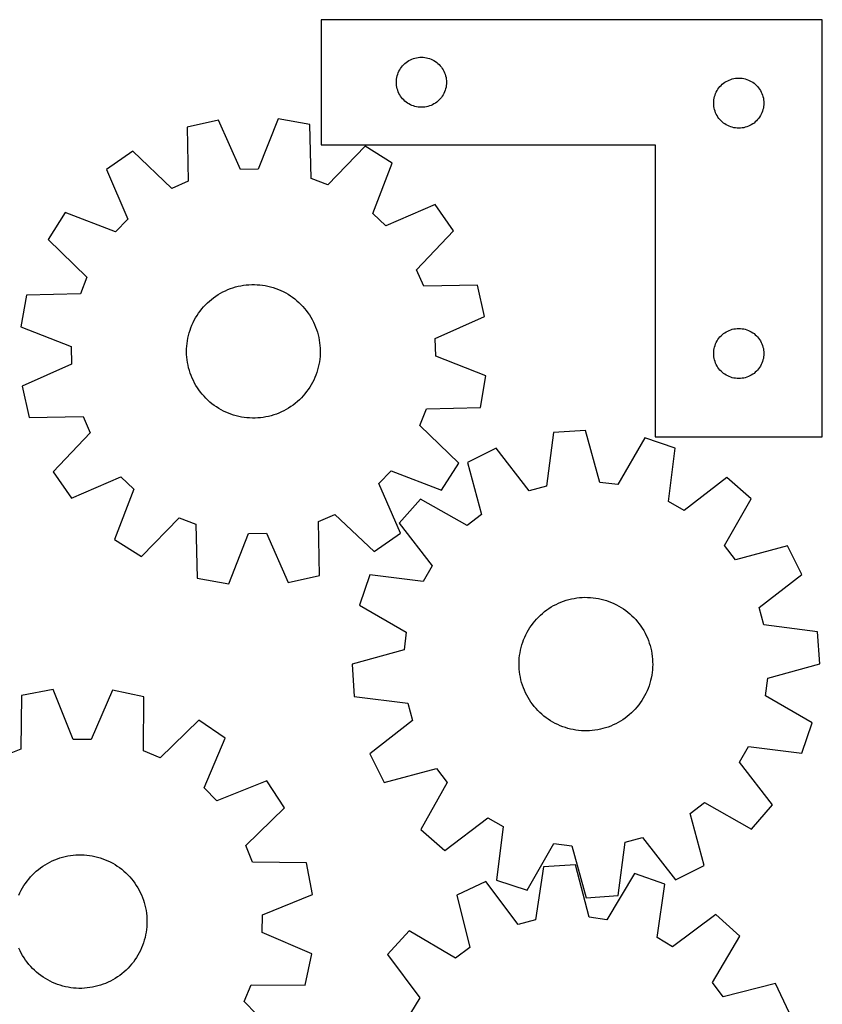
# Model space of a CAD drawing. Header units: millimetres. Extents: x 7 to 1243, y 7 to 1246.
# Tile 19 of 19: x 955 to 1243, y 892 to 1246. Entities that reach past the tile are written whole.
import ezdxf

# ---------------------------------------------------------------- set-up
doc = ezdxf.new("R2010")
doc.units = ezdxf.units.MM
doc.layers.add('CUT', color=7, linetype='CONTINUOUS', true_color=0x000000)

msp = doc.modelspace()

# ---------------------------------------------------------------- linework, layer by layer
at = {"layer": 'CUT'}
for p, q in [((1243.488375, 1246.434637), (1063.488375, 1246.434637)), ((1063.488375, 1246.434637), (1063.488375, 1201.434637)), ((1243.488375, 1096.434637), (1243.488375, 1246.434637)), ((1094.988375, 1231.728866), (1095.507777, 1232.006492)), ((1095.507777, 1232.006492), (1096.044224, 1232.249553)), ((1096.044224, 1232.249553), (1096.59542, 1232.457008)), ((1096.59542, 1232.457008), (1097.159003, 1232.62797)), ((1097.159003, 1232.62797), (1097.732562, 1232.761705)), ((1097.732562, 1232.761705), (1098.313639, 1232.857641)), ((1098.313639, 1232.857641), (1098.899747, 1232.915368)), ((1098.899747, 1232.915368), (1099.488375, 1232.934637)), ((1099.488375, 1232.934637), (1100.077003, 1232.915368)), ((1100.077003, 1232.915368), (1100.663111, 1232.857641)), ((1100.663111, 1232.857641), (1101.244188, 1232.761705)), ((1101.244188, 1232.761705), (1101.817746, 1232.62797)), ((1101.817746, 1232.62797), (1102.38133, 1232.457008)), ((1102.38133, 1232.457008), (1102.932526, 1232.249553)), ((1102.932526, 1232.249553), (1103.468973, 1232.006492)), ((1103.468973, 1232.006492), (1103.988375, 1231.728866)), ((1091.41652, 1227.915236), (1091.694146, 1228.434637)), ((1091.694146, 1228.434637), (1092.005148, 1228.934769)), ((1092.005148, 1228.934769), (1092.348195, 1229.41349)), ((1092.348195, 1229.41349), (1092.721817, 1229.86875)), ((1092.721817, 1229.86875), (1093.124414, 1230.298598)), ((1093.124414, 1230.298598), (1093.554262, 1230.701196)), ((1093.554262, 1230.701196), (1094.009522, 1231.074817)), ((1094.009522, 1231.074817), (1094.488243, 1231.417864)), ((1094.488243, 1231.417864), (1094.988375, 1231.728866)), ((1103.988375, 1231.728866), (1104.488507, 1231.417864)), ((1104.488507, 1231.417864), (1104.967228, 1231.074817)), ((1104.967228, 1231.074817), (1105.422487, 1230.701196)), ((1105.422487, 1230.701196), (1105.852336, 1230.298598)), ((1105.852336, 1230.298598), (1106.254933, 1229.86875)), ((1106.254933, 1229.86875), (1106.628555, 1229.41349)), ((1106.628555, 1229.41349), (1106.971601, 1228.934769)), ((1106.971601, 1228.934769), (1107.282603, 1228.434637)), ((1107.282603, 1228.434637), (1107.56023, 1227.915236)), ((1090.507645, 1224.523265), (1090.565371, 1225.109373)), ((1090.565371, 1225.109373), (1090.661307, 1225.69045)), ((1090.661307, 1225.69045), (1090.795042, 1226.264009)), ((1090.795042, 1226.264009), (1090.966004, 1226.827593)), ((1090.966004, 1226.827593), (1091.173459, 1227.378788)), ((1091.173459, 1227.378788), (1091.41652, 1227.915236)), ((1107.56023, 1227.915236), (1107.803291, 1227.378788)), ((1107.803291, 1227.378788), (1108.010746, 1226.827593)), ((1108.010746, 1226.827593), (1108.181707, 1226.264009)), ((1108.181707, 1226.264009), (1108.315442, 1225.69045)), ((1108.315442, 1225.69045), (1108.411379, 1225.109373)), ((1108.411379, 1225.109373), (1108.469105, 1224.523265)), ((1209.507777, 1224.506492), (1210.044224, 1224.749553)), ((1210.044224, 1224.749553), (1210.59542, 1224.957008)), ((1210.59542, 1224.957008), (1211.159003, 1225.12797)), ((1211.159003, 1225.12797), (1211.732562, 1225.261705)), ((1211.732562, 1225.261705), (1212.313639, 1225.357641)), ((1212.313639, 1225.357641), (1212.899747, 1225.415368)), ((1212.899747, 1225.415368), (1213.488375, 1225.434637)), ((1213.488375, 1225.434637), (1214.077003, 1225.415368)), ((1214.077003, 1225.415368), (1214.663111, 1225.357641)), ((1214.663111, 1225.357641), (1215.244188, 1225.261705)), ((1215.244188, 1225.261705), (1215.817746, 1225.12797)), ((1215.817746, 1225.12797), (1216.38133, 1224.957008)), ((1216.38133, 1224.957008), (1216.932526, 1224.749553)), ((1216.932526, 1224.749553), (1217.468973, 1224.506492)), ((1090.488375, 1223.934637), (1090.507645, 1224.523265)), ((1090.507645, 1223.346009), (1090.488375, 1223.934637)), ((1090.565371, 1222.759902), (1090.507645, 1223.346009)), ((1090.661307, 1222.178824), (1090.565371, 1222.759902)), ((1090.795042, 1221.605266), (1090.661307, 1222.178824)), ((1090.966004, 1221.041682), (1090.795042, 1221.605266)), ((1108.181707, 1221.605266), (1108.010746, 1221.041682)), ((1108.315442, 1222.178824), (1108.181707, 1221.605266)), ((1108.411379, 1222.759902), (1108.315442, 1222.178824)), ((1108.469105, 1223.346009), (1108.411379, 1222.759902)), ((1108.469105, 1224.523265), (1108.488375, 1223.934637)), ((1108.488375, 1223.934637), (1108.469105, 1223.346009)), ((1205.694146, 1220.934637), (1206.005148, 1221.434769)), ((1206.005148, 1221.434769), (1206.348195, 1221.91349)), ((1206.348195, 1221.91349), (1206.721817, 1222.36875)), ((1206.721817, 1222.36875), (1207.124414, 1222.798598)), ((1207.124414, 1222.798598), (1207.554262, 1223.201196)), ((1207.554262, 1223.201196), (1208.009522, 1223.574817)), ((1208.009522, 1223.574817), (1208.488243, 1223.917864)), ((1208.488243, 1223.917864), (1208.988375, 1224.228866)), ((1208.988375, 1224.228866), (1209.507777, 1224.506492)), ((1217.468973, 1224.506492), (1217.988375, 1224.228866)), ((1217.988375, 1224.228866), (1218.488507, 1223.917864)), ((1218.488507, 1223.917864), (1218.967228, 1223.574817)), ((1218.967228, 1223.574817), (1219.422487, 1223.201196)), ((1219.422487, 1223.201196), (1219.852336, 1222.798598)), ((1219.852336, 1222.798598), (1220.254933, 1222.36875)), ((1220.254933, 1222.36875), (1220.628555, 1221.91349)), ((1220.628555, 1221.91349), (1220.971601, 1221.434769)), ((1220.971601, 1221.434769), (1221.282603, 1220.934637)), ((1091.173459, 1220.490486), (1090.966004, 1221.041682)), ((1091.41652, 1219.954039), (1091.173459, 1220.490486)), ((1091.694146, 1219.434637), (1091.41652, 1219.954039)), ((1092.005148, 1218.934505), (1091.694146, 1219.434637)), ((1092.348195, 1218.455784), (1092.005148, 1218.934505)), ((1092.721817, 1218.000525), (1092.348195, 1218.455784)), ((1093.124414, 1217.570676), (1092.721817, 1218.000525)), ((1106.254933, 1218.000525), (1105.852336, 1217.570676)), ((1106.628555, 1218.455784), (1106.254933, 1218.000525)), ((1106.971601, 1218.934505), (1106.628555, 1218.455784)), ((1107.282603, 1219.434637), (1106.971601, 1218.934505)), ((1107.56023, 1219.954039), (1107.282603, 1219.434637)), ((1107.803291, 1220.490486), (1107.56023, 1219.954039)), ((1108.010746, 1221.041682), (1107.803291, 1220.490486)), ((1204.507645, 1217.023265), (1204.565371, 1217.609373)), ((1204.565371, 1217.609373), (1204.661307, 1218.19045)), ((1204.661307, 1218.19045), (1204.795042, 1218.764009)), ((1204.795042, 1218.764009), (1204.966004, 1219.327593)), ((1204.966004, 1219.327593), (1205.173459, 1219.878788)), ((1205.173459, 1219.878788), (1205.41652, 1220.415236)), ((1205.41652, 1220.415236), (1205.694146, 1220.934637)), ((1221.282603, 1220.934637), (1221.56023, 1220.415236)), ((1221.56023, 1220.415236), (1221.803291, 1219.878788)), ((1221.803291, 1219.878788), (1222.010746, 1219.327593)), ((1222.010746, 1219.327593), (1222.181707, 1218.764009)), ((1222.181707, 1218.764009), (1222.315442, 1218.19045)), ((1222.315442, 1218.19045), (1222.411379, 1217.609373)), ((1222.411379, 1217.609373), (1222.469105, 1217.023265)), ((1093.554262, 1217.168079), (1093.124414, 1217.570676)), ((1094.009522, 1216.794457), (1093.554262, 1217.168079)), ((1094.488243, 1216.451411), (1094.009522, 1216.794457)), ((1094.988375, 1216.140409), (1094.488243, 1216.451411)), ((1095.507777, 1215.862783), (1094.988375, 1216.140409)), ((1096.044224, 1215.619722), (1095.507777, 1215.862783)), ((1096.59542, 1215.412266), (1096.044224, 1215.619722)), ((1097.159003, 1215.241305), (1096.59542, 1215.412266)), ((1097.732562, 1215.10757), (1097.159003, 1215.241305)), ((1098.313639, 1215.011634), (1097.732562, 1215.10757)), ((1098.899747, 1214.953907), (1098.313639, 1215.011634)), ((1099.488375, 1214.934637), (1098.899747, 1214.953907)), ((1100.077003, 1214.953907), (1099.488375, 1214.934637)), ((1100.663111, 1215.011634), (1100.077003, 1214.953907)), ((1101.244188, 1215.10757), (1100.663111, 1215.011634)), ((1101.817746, 1215.241305), (1101.244188, 1215.10757)), ((1102.38133, 1215.412266), (1101.817746, 1215.241305)), ((1102.932526, 1215.619722), (1102.38133, 1215.412266)), ((1103.468973, 1215.862783), (1102.932526, 1215.619722)), ((1103.988375, 1216.140409), (1103.468973, 1215.862783)), ((1104.488507, 1216.451411), (1103.988375, 1216.140409)), ((1104.967228, 1216.794457), (1104.488507, 1216.451411)), ((1105.422487, 1217.168079), (1104.967228, 1216.794457)), ((1105.852336, 1217.570676), (1105.422487, 1217.168079)), ((1204.488375, 1216.434637), (1204.507645, 1217.023265)), ((1204.507645, 1215.846009), (1204.488375, 1216.434637)), ((1204.565371, 1215.259902), (1204.507645, 1215.846009)), ((1204.661307, 1214.678824), (1204.565371, 1215.259902)), ((1204.795042, 1214.105266), (1204.661307, 1214.678824)), ((1204.966004, 1213.541682), (1204.795042, 1214.105266)), ((1222.181707, 1214.105266), (1222.010746, 1213.541682)), ((1222.315442, 1214.678824), (1222.181707, 1214.105266)), ((1222.411379, 1215.259902), (1222.315442, 1214.678824)), ((1222.469105, 1215.846009), (1222.411379, 1215.259902)), ((1222.469105, 1217.023265), (1222.488375, 1216.434637)), ((1222.488375, 1216.434637), (1222.469105, 1215.846009)), ((1047.965459, 1210.744466), (1040.884214, 1192.708436)), ((1059.326876, 1208.743551), (1047.965459, 1210.744466)), ((1205.173459, 1212.990486), (1204.966004, 1213.541682)), ((1205.41652, 1212.454039), (1205.173459, 1212.990486)), ((1205.694146, 1211.934637), (1205.41652, 1212.454039)), ((1206.005148, 1211.434505), (1205.694146, 1211.934637)), ((1206.348195, 1210.955784), (1206.005148, 1211.434505)), ((1206.721817, 1210.500525), (1206.348195, 1210.955784)), ((1220.628555, 1210.955784), (1220.254933, 1210.500525)), ((1220.971601, 1211.434505), (1220.628555, 1210.955784)), ((1221.282603, 1211.934637), (1220.971601, 1211.434505)), ((1221.56023, 1212.454039), (1221.282603, 1211.934637)), ((1221.803291, 1212.990486), (1221.56023, 1212.454039)), ((1222.010746, 1213.541682), (1221.803291, 1212.990486)), ((1026.587435, 1210.273597), (1015.325137, 1207.774376)), ((1015.325137, 1207.774376), (1015.68501, 1188.401382)), ((1034.455945, 1192.566848), (1026.587435, 1210.273597)), ((1059.820351, 1189.373499), (1059.326876, 1208.743551)), ((1207.124414, 1210.070676), (1206.721817, 1210.500525)), ((1207.554262, 1209.668079), (1207.124414, 1210.070676)), ((1208.009522, 1209.294457), (1207.554262, 1209.668079)), ((1208.488243, 1208.951411), (1208.009522, 1209.294457)), ((1208.988375, 1208.640409), (1208.488243, 1208.951411)), ((1209.507777, 1208.362783), (1208.988375, 1208.640409)), ((1210.044224, 1208.119722), (1209.507777, 1208.362783)), ((1210.59542, 1207.912266), (1210.044224, 1208.119722)), ((1211.159003, 1207.741305), (1210.59542, 1207.912266)), ((1211.732562, 1207.60757), (1211.159003, 1207.741305)), ((1212.313639, 1207.511634), (1211.732562, 1207.60757)), ((1212.899747, 1207.453907), (1212.313639, 1207.511634)), ((1213.488375, 1207.434637), (1212.899747, 1207.453907)), ((1214.077003, 1207.453907), (1213.488375, 1207.434637)), ((1214.663111, 1207.511634), (1214.077003, 1207.453907)), ((1215.244188, 1207.60757), (1214.663111, 1207.511634)), ((1215.817746, 1207.741305), (1215.244188, 1207.60757)), ((1216.38133, 1207.912266), (1215.817746, 1207.741305)), ((1216.932526, 1208.119722), (1216.38133, 1207.912266)), ((1217.468973, 1208.362783), (1216.932526, 1208.119722)), ((1217.988375, 1208.640409), (1217.468973, 1208.362783)), ((1218.488507, 1208.951411), (1217.988375, 1208.640409)), ((1218.967228, 1209.294457), (1218.488507, 1208.951411)), ((1219.422487, 1209.668079), (1218.967228, 1209.294457)), ((1219.852336, 1210.070676), (1219.422487, 1209.668079)), ((1220.254933, 1210.500525), (1219.852336, 1210.070676)), ((1063.488375, 1201.434637), (1183.488375, 1201.434637)), ((1079.257788, 1200.997561), (1065.813481, 1187.044317)), ((1088.988652, 1194.80113), (1079.257788, 1200.997561)), ((1183.488375, 1201.434637), (1183.488375, 1096.434637)), ((995.754612, 1199.158334), (986.306016, 1192.53946)), ((1009.800247, 1185.810579), (995.754612, 1199.158334)), ((1082.031966, 1176.716691), (1088.988652, 1194.80113)), ((986.306016, 1192.53946), (994.052219, 1174.778864)), ((1040.884214, 1192.708436), (1034.455945, 1192.566848)), ((1065.813481, 1187.044317), (1059.820351, 1189.373499)), ((1015.68501, 1188.401382), (1009.800247, 1185.810579)), ((1104.438152, 1180.017539), (1086.677556, 1172.271337)), ((1111.057026, 1170.568943), (1104.438152, 1180.017539)), ((971.522425, 1177.08996), (965.325994, 1167.359096)), ((989.606864, 1170.133274), (971.522425, 1177.08996)), ((1086.677556, 1172.271337), (1082.031966, 1176.716691)), ((994.052219, 1174.778864), (989.606864, 1170.133274)), ((1097.709271, 1156.523309), (1111.057026, 1170.568943)), ((965.325994, 1167.359096), (979.279238, 1153.914789)), ((979.279238, 1153.914789), (976.950057, 1147.921659)), ((1100.300074, 1150.638546), (1097.709271, 1156.523309)), ((1032.709357, 1150.342875), (1033.658142, 1150.584744)), ((1033.658142, 1150.584744), (1034.616004, 1150.787713)), ((1034.616004, 1150.787713), (1035.581347, 1150.951444)), ((1035.581347, 1150.951444), (1036.552565, 1151.075663)), ((1036.552565, 1151.075663), (1037.528042, 1151.160163)), ((1037.528042, 1151.160163), (1038.506154, 1151.204806)), ((1038.506154, 1151.204806), (1039.485272, 1151.209515)), ((1039.485272, 1151.209515), (1040.463768, 1151.174284)), ((1040.463768, 1151.174284), (1041.440012, 1151.09917)), ((1041.440012, 1151.09917), (1042.41238, 1150.9843)), ((1042.41238, 1150.9843), (1043.379254, 1150.829863)), ((1043.379254, 1150.829863), (1044.339024, 1150.636118)), ((1044.339024, 1150.636118), (1045.290092, 1150.403386)), ((1045.290092, 1150.403386), (1046.230876, 1150.132055)), ((1119.673068, 1150.998419), (1100.300074, 1150.638546)), ((1122.172289, 1139.73612), (1119.673068, 1150.998419)), ((957.580005, 1147.428184), (955.57909, 1136.066767)), ((976.950057, 1147.921659), (957.580005, 1147.428184)), ((1024.832229, 1146.502667), (1025.630934, 1147.06903)), ((1025.630934, 1147.06903), (1026.452075, 1147.602343)), ((1026.452075, 1147.602343), (1027.294285, 1148.101719)), ((1027.294285, 1148.101719), (1028.156164, 1148.566327)), ((1028.156164, 1148.566327), (1029.036275, 1148.995394)), ((1029.036275, 1148.995394), (1029.933156, 1149.388205)), ((1029.933156, 1149.388205), (1030.845312, 1149.744106)), ((1030.845312, 1149.744106), (1031.771226, 1150.062506)), ((1031.771226, 1150.062506), (1032.709357, 1150.342875)), ((1046.230876, 1150.132055), (1047.15981, 1149.822577)), ((1047.15981, 1149.822577), (1048.075348, 1149.475466)), ((1048.075348, 1149.475466), (1048.975965, 1149.091301)), ((1048.975965, 1149.091301), (1049.860164, 1148.67072)), ((1049.860164, 1148.67072), (1050.726472, 1148.214424)), ((1050.726472, 1148.214424), (1051.573447, 1147.723173)), ((1051.573447, 1147.723173), (1052.39968, 1147.197783)), ((1052.39968, 1147.197783), (1053.203796, 1146.63913)), ((1021.220353, 1143.209942), (1021.887758, 1143.926368)), ((1021.887758, 1143.926368), (1022.583829, 1144.614975)), ((1022.583829, 1144.614975), (1023.307408, 1145.274618)), ((1023.307408, 1145.274618), (1024.057291, 1145.904198)), ((1024.057291, 1145.904198), (1024.832229, 1146.502667)), ((1053.203796, 1146.63913), (1053.984455, 1146.048143)), ((1053.984455, 1146.048143), (1054.74036, 1145.425806)), ((1054.74036, 1145.425806), (1055.470251, 1144.773154)), ((1055.470251, 1144.773154), (1056.172914, 1144.091274)), ((1056.172914, 1144.091274), (1056.847179, 1143.381301)), ((1056.847179, 1143.381301), (1057.491924, 1142.644417)), ((1018.350437, 1139.253773), (1018.858864, 1140.090551)), ((1018.858864, 1140.090551), (1019.400998, 1140.905895)), ((1019.400998, 1140.905895), (1019.975938, 1141.698448)), ((1019.975938, 1141.698448), (1020.582726, 1142.466889)), ((1020.582726, 1142.466889), (1021.220353, 1143.209942)), ((1057.491924, 1142.644417), (1058.106077, 1141.881848)), ((1058.106077, 1141.881848), (1058.688614, 1141.094863)), ((1058.688614, 1141.094863), (1059.238566, 1140.284771)), ((1059.238566, 1140.284771), (1059.755018, 1139.452923)), ((1104.46554, 1131.867611), (1122.172289, 1139.73612)), ((1016.669865, 1135.720657), (1017.035579, 1136.628924)), ((1017.035579, 1136.628924), (1017.438036, 1137.521518)), ((1017.438036, 1137.521518), (1017.876565, 1138.396953)), ((1017.876565, 1138.396953), (1018.350437, 1139.253773)), ((1059.755018, 1139.452923), (1060.237111, 1138.600701)), ((1060.237111, 1138.600701), (1060.684041, 1137.729524)), ((1060.684041, 1137.729524), (1061.095066, 1136.840843)), ((1061.095066, 1136.840843), (1061.4695, 1135.936137)), ((955.57909, 1136.066767), (973.61512, 1128.985522)), ((1015.58567, 1131.961435), (1015.798953, 1132.917053)), ((1015.798953, 1132.917053), (1016.051037, 1133.863176)), ((1016.051037, 1133.863176), (1016.341502, 1134.798229)), ((1016.341502, 1134.798229), (1016.669865, 1135.720657)), ((1061.4695, 1135.936137), (1061.806721, 1135.01691)), ((1061.806721, 1135.01691), (1062.106167, 1134.084694)), ((1062.106167, 1134.084694), (1062.36734, 1133.14104)), ((1062.36734, 1133.14104), (1062.589806, 1132.187518)), ((1206.721817, 1132.36875), (1207.124414, 1132.798598)), ((1207.124414, 1132.798598), (1207.554262, 1133.201196)), ((1207.554262, 1133.201196), (1208.009522, 1133.574817)), ((1208.009522, 1133.574817), (1208.488243, 1133.917864)), ((1208.488243, 1133.917864), (1208.988375, 1134.228866)), ((1208.988375, 1134.228866), (1209.507777, 1134.506492)), ((1209.507777, 1134.506492), (1210.044224, 1134.749553)), ((1210.044224, 1134.749553), (1210.59542, 1134.957008)), ((1210.59542, 1134.957008), (1211.159003, 1135.12797)), ((1211.159003, 1135.12797), (1211.732562, 1135.261705)), ((1211.732562, 1135.261705), (1212.313639, 1135.357641)), ((1212.313639, 1135.357641), (1212.899747, 1135.415368)), ((1212.899747, 1135.415368), (1213.488375, 1135.434637)), ((1213.488375, 1135.434637), (1214.077003, 1135.415368)), ((1214.077003, 1135.415368), (1214.663111, 1135.357641)), ((1214.663111, 1135.357641), (1215.244188, 1135.261705)), ((1215.244188, 1135.261705), (1215.817746, 1135.12797)), ((1215.817746, 1135.12797), (1216.38133, 1134.957008)), ((1216.38133, 1134.957008), (1216.932526, 1134.749553)), ((1216.932526, 1134.749553), (1217.468973, 1134.506492)), ((1217.468973, 1134.506492), (1217.988375, 1134.228866)), ((1217.988375, 1134.228866), (1218.488507, 1133.917864)), ((1218.488507, 1133.917864), (1218.967228, 1133.574817)), ((1218.967228, 1133.574817), (1219.422487, 1133.201196)), ((1219.422487, 1133.201196), (1219.852336, 1132.798598)), ((1219.852336, 1132.798598), (1220.254933, 1132.36875)), ((1015.18185, 1129.053581), (1015.276861, 1130.02809)), ((1015.276861, 1130.02809), (1015.411543, 1130.997913)), ((1015.411543, 1130.997913), (1015.58567, 1131.961435)), ((1062.589806, 1132.187518), (1062.773194, 1131.225715)), ((1062.773194, 1131.225715), (1062.917198, 1130.257233)), ((1062.917198, 1130.257233), (1063.02158, 1129.283683)), ((1063.02158, 1129.283683), (1063.086165, 1128.306686)), ((1104.607128, 1125.439342), (1104.46554, 1131.867611)), ((1204.795042, 1128.764009), (1204.966004, 1129.327593)), ((1204.966004, 1129.327593), (1205.173459, 1129.878788)), ((1205.173459, 1129.878788), (1205.41652, 1130.415236)), ((1205.41652, 1130.415236), (1205.694146, 1130.934637)), ((1205.694146, 1130.934637), (1206.005148, 1131.434769)), ((1206.005148, 1131.434769), (1206.348195, 1131.91349)), ((1206.348195, 1131.91349), (1206.721817, 1132.36875)), ((1220.254933, 1132.36875), (1220.628555, 1131.91349)), ((1220.628555, 1131.91349), (1220.971601, 1131.434769)), ((1220.971601, 1131.434769), (1221.282603, 1130.934637)), ((1221.282603, 1130.934637), (1221.56023, 1130.415236)), ((1221.56023, 1130.415236), (1221.803291, 1129.878788)), ((1221.803291, 1129.878788), (1222.010746, 1129.327593)), ((1222.010746, 1129.327593), (1222.181707, 1128.764009)), ((973.61512, 1128.985522), (973.756708, 1122.557253)), ((1015.111401, 1127.096997), (1015.126666, 1128.076008)), ((1015.136082, 1126.118178), (1015.111401, 1127.096997)), ((1015.126666, 1128.076008), (1015.18185, 1129.053581)), ((1015.200668, 1125.141181), (1015.136082, 1126.118178)), ((1063.095582, 1126.348856), (1063.040398, 1125.371283)), ((1063.086165, 1128.306686), (1063.110846, 1127.327867)), ((1063.110846, 1127.327867), (1063.095582, 1126.348856)), ((1204.488375, 1126.434637), (1204.507645, 1127.023265)), ((1204.507645, 1125.846009), (1204.488375, 1126.434637)), ((1204.507645, 1127.023265), (1204.565371, 1127.609373)), ((1204.565371, 1125.259902), (1204.507645, 1125.846009)), ((1204.565371, 1127.609373), (1204.661307, 1128.19045)), ((1204.661307, 1128.19045), (1204.795042, 1128.764009)), ((1222.181707, 1128.764009), (1222.315442, 1128.19045)), ((1222.315442, 1128.19045), (1222.411379, 1127.609373)), ((1222.411379, 1127.609373), (1222.469105, 1127.023265)), ((1222.469105, 1125.846009), (1222.411379, 1125.259902)), ((1222.469105, 1127.023265), (1222.488375, 1126.434637)), ((1222.488375, 1126.434637), (1222.469105, 1125.846009)), ((973.756708, 1122.557253), (956.049958, 1114.688743)), ((1015.305049, 1124.167631), (1015.200668, 1125.141181)), ((1015.449054, 1123.199149), (1015.305049, 1124.167631)), ((1015.632442, 1122.237346), (1015.449054, 1123.199149)), ((1015.854907, 1121.283824), (1015.632442, 1122.237346)), ((1062.636577, 1122.463429), (1062.423294, 1121.507811)), ((1062.810705, 1123.426951), (1062.636577, 1122.463429)), ((1062.945386, 1124.396774), (1062.810705, 1123.426951)), ((1063.040398, 1125.371283), (1062.945386, 1124.396774)), ((1122.643158, 1118.358097), (1104.607128, 1125.439342)), ((1204.661307, 1124.678824), (1204.565371, 1125.259902)), ((1204.795042, 1124.105266), (1204.661307, 1124.678824)), ((1204.966004, 1123.541682), (1204.795042, 1124.105266)), ((1205.173459, 1122.990486), (1204.966004, 1123.541682)), ((1205.41652, 1122.454039), (1205.173459, 1122.990486)), ((1205.694146, 1121.934637), (1205.41652, 1122.454039)), ((1221.56023, 1122.454039), (1221.282603, 1121.934637)), ((1221.803291, 1122.990486), (1221.56023, 1122.454039)), ((1222.010746, 1123.541682), (1221.803291, 1122.990486)), ((1222.181707, 1124.105266), (1222.010746, 1123.541682)), ((1222.315442, 1124.678824), (1222.181707, 1124.105266)), ((1222.411379, 1125.259902), (1222.315442, 1124.678824)), ((1016.116081, 1120.34017), (1015.854907, 1121.283824)), ((1016.415527, 1119.407953), (1016.116081, 1120.34017)), ((1016.752748, 1118.488727), (1016.415527, 1119.407953)), ((1061.552383, 1118.704206), (1061.186669, 1117.79594)), ((1061.880746, 1119.626634), (1061.552383, 1118.704206)), ((1062.171211, 1120.561688), (1061.880746, 1119.626634)), ((1062.423294, 1121.507811), (1062.171211, 1120.561688)), ((1206.005148, 1121.434505), (1205.694146, 1121.934637)), ((1206.348195, 1120.955784), (1206.005148, 1121.434505)), ((1206.721817, 1120.500525), (1206.348195, 1120.955784)), ((1207.124414, 1120.070676), (1206.721817, 1120.500525)), ((1207.554262, 1119.668079), (1207.124414, 1120.070676)), ((1208.009522, 1119.294457), (1207.554262, 1119.668079)), ((1208.488243, 1118.951411), (1208.009522, 1119.294457)), ((1208.988375, 1118.640409), (1208.488243, 1118.951411)), ((1209.507777, 1118.362783), (1208.988375, 1118.640409)), ((1217.988375, 1118.640409), (1217.468973, 1118.362783)), ((1218.488507, 1118.951411), (1217.988375, 1118.640409)), ((1218.967228, 1119.294457), (1218.488507, 1118.951411)), ((1219.422487, 1119.668079), (1218.967228, 1119.294457)), ((1219.852336, 1120.070676), (1219.422487, 1119.668079)), ((1220.254933, 1120.500525), (1219.852336, 1120.070676)), ((1220.628555, 1120.955784), (1220.254933, 1120.500525)), ((1220.971601, 1121.434505), (1220.628555, 1120.955784)), ((1221.282603, 1121.934637), (1220.971601, 1121.434505)), ((1017.127182, 1117.58402), (1016.752748, 1118.488727)), ((1017.538207, 1116.695339), (1017.127182, 1117.58402)), ((1017.985137, 1115.824163), (1017.538207, 1116.695339)), ((1018.467229, 1114.971941), (1017.985137, 1115.824163)), ((1018.983681, 1114.140092), (1018.467229, 1114.971941)), ((1059.87181, 1115.171091), (1059.363384, 1114.334312)), ((1060.345683, 1116.02791), (1059.87181, 1115.171091)), ((1060.784212, 1116.903346), (1060.345683, 1116.02791)), ((1061.186669, 1117.79594), (1060.784212, 1116.903346)), ((1120.642243, 1106.996679), (1122.643158, 1118.358097)), ((1210.044224, 1118.119722), (1209.507777, 1118.362783)), ((1210.59542, 1117.912266), (1210.044224, 1118.119722)), ((1211.159003, 1117.741305), (1210.59542, 1117.912266)), ((1211.732562, 1117.60757), (1211.159003, 1117.741305)), ((1212.313639, 1117.511634), (1211.732562, 1117.60757)), ((1212.899747, 1117.453907), (1212.313639, 1117.511634)), ((1213.488375, 1117.434637), (1212.899747, 1117.453907)), ((1214.077003, 1117.453907), (1213.488375, 1117.434637)), ((1214.663111, 1117.511634), (1214.077003, 1117.453907)), ((1215.244188, 1117.60757), (1214.663111, 1117.511634)), ((1215.817746, 1117.741305), (1215.244188, 1117.60757)), ((1216.38133, 1117.912266), (1215.817746, 1117.741305)), ((1216.932526, 1118.119722), (1216.38133, 1117.912266)), ((1217.468973, 1118.362783), (1216.932526, 1118.119722)), ((956.049958, 1114.688743), (958.54918, 1103.426445)), ((1019.533634, 1113.330001), (1018.983681, 1114.140092)), ((1020.116171, 1112.543016), (1019.533634, 1113.330001)), ((1020.730323, 1111.780447), (1020.116171, 1112.543016)), ((1021.375069, 1111.043562), (1020.730323, 1111.780447)), ((1057.639522, 1111.957974), (1057.001894, 1111.214922)), ((1058.24631, 1112.726416), (1057.639522, 1111.957974)), ((1058.82125, 1113.518969), (1058.24631, 1112.726416)), ((1059.363384, 1114.334312), (1058.82125, 1113.518969)), ((1022.049334, 1110.333589), (1021.375069, 1111.043562)), ((1022.751997, 1109.65171), (1022.049334, 1110.333589)), ((1023.481888, 1108.999058), (1022.751997, 1109.65171)), ((1024.237792, 1108.376721), (1023.481888, 1108.999058)), ((1025.018452, 1107.785734), (1024.237792, 1108.376721)), ((1053.390018, 1107.922197), (1052.591314, 1107.355834)), ((1054.164957, 1108.520666), (1053.390018, 1107.922197)), ((1054.91484, 1109.150246), (1054.164957, 1108.520666)), ((1055.638419, 1109.809888), (1054.91484, 1109.150246)), ((1056.33449, 1110.498496), (1055.638419, 1109.809888)), ((1057.001894, 1111.214922), (1056.33449, 1110.498496)), ((1025.822568, 1107.22708), (1025.018452, 1107.785734)), ((1026.6488, 1106.701691), (1025.822568, 1107.22708)), ((1027.495776, 1106.210439), (1026.6488, 1106.701691)), ((1028.362084, 1105.754144), (1027.495776, 1106.210439)), ((1029.246282, 1105.333563), (1028.362084, 1105.754144)), ((1030.1469, 1104.949398), (1029.246282, 1105.333563)), ((1031.062438, 1104.602287), (1030.1469, 1104.949398)), ((1031.991372, 1104.292809), (1031.062438, 1104.602287)), ((1046.451021, 1104.362357), (1045.512891, 1104.081989)), ((1047.376935, 1104.680757), (1046.451021, 1104.362357)), ((1048.289092, 1105.036659), (1047.376935, 1104.680757)), ((1049.185972, 1105.42947), (1048.289092, 1105.036659)), ((1050.066084, 1105.858537), (1049.185972, 1105.42947)), ((1050.927963, 1106.323145), (1050.066084, 1105.858537)), ((1051.770173, 1106.822521), (1050.927963, 1106.323145)), ((1052.591314, 1107.355834), (1051.770173, 1106.822521)), ((1098.943009, 1100.510075), (1101.272191, 1106.503204)), ((1101.272191, 1106.503204), (1120.642243, 1106.996679)), ((958.54918, 1103.426445), (977.922174, 1103.786318)), ((977.922174, 1103.786318), (980.512976, 1097.901555)), ((1032.932156, 1104.021478), (1031.991372, 1104.292809)), ((1033.883224, 1103.788746), (1032.932156, 1104.021478)), ((1034.842994, 1103.595), (1033.883224, 1103.788746)), ((1035.809867, 1103.440564), (1034.842994, 1103.595)), ((1036.782235, 1103.325693), (1035.809867, 1103.440564)), ((1037.75848, 1103.25058), (1036.782235, 1103.325693)), ((1038.736976, 1103.215348), (1037.75848, 1103.25058)), ((1039.716094, 1103.220058), (1038.736976, 1103.215348)), ((1040.694206, 1103.2647), (1039.716094, 1103.220058)), ((1041.669682, 1103.349201), (1040.694206, 1103.2647)), ((1042.6409, 1103.47342), (1041.669682, 1103.349201)), ((1043.606244, 1103.63715), (1042.6409, 1103.47342)), ((1044.564105, 1103.840119), (1043.606244, 1103.63715)), ((1045.512891, 1104.081989), (1044.564105, 1103.840119)), ((980.512976, 1097.901555), (967.165221, 1083.85592)), ((1112.896253, 1087.065767), (1098.943009, 1100.510075)), ((1146.956467, 1097.983165), (1144.444074, 1078.770401)), ((1158.464669, 1098.787384), (1146.956467, 1097.983165)), ((1163.624857, 1080.110798), (1158.464669, 1098.787384)), ((1179.676798, 1096.087906), (1170.003243, 1079.299078)), ((1190.616751, 1092.426911), (1179.676798, 1096.087906)), ((1183.488375, 1096.434637), (1243.488375, 1096.434637)), ((1126.32597, 1092.359627), (1116.00154, 1087.212626)), ((1138.240583, 1077.07943), (1126.32597, 1092.359627)), ((1188.236924, 1073.197276), (1190.616751, 1092.426911)), ((1106.699822, 1077.334904), (1112.896253, 1087.065767)), ((1116.00154, 1087.212626), (1121.032797, 1068.500896)), ((967.165221, 1083.85592), (973.784096, 1074.407324)), ((1084.170029, 1079.645999), (1088.615383, 1084.29159)), ((1088.615383, 1084.29159), (1106.699822, 1077.334904)), ((973.784096, 1074.407324), (991.544691, 1082.153527)), ((991.544691, 1082.153527), (996.190282, 1077.708172)), ((1091.916231, 1061.885404), (1084.170029, 1079.645999)), ((1170.003243, 1079.299078), (1163.624857, 1080.110798)), ((1209.181158, 1081.815388), (1193.819152, 1070.006442)), ((1217.887354, 1074.24653), (1209.181158, 1081.815388)), ((996.190282, 1077.708172), (989.233596, 1059.623733)), ((1144.444074, 1078.770401), (1138.240583, 1077.07943)), ((1099.09348, 1074.122205), (1091.524622, 1065.416009)), ((1115.948625, 1064.564669), (1099.09348, 1074.122205)), ((1193.819152, 1070.006442), (1188.236924, 1073.197276)), ((1208.329818, 1057.391384), (1217.887354, 1074.24653)), ((998.964459, 1053.427302), (1012.408767, 1067.380546)), ((1012.408767, 1067.380546), (1018.401896, 1065.051364)), ((1062.537238, 1066.023482), (1068.422001, 1068.614284)), ((1062.897111, 1046.650488), (1062.537238, 1066.023482)), ((1068.422001, 1068.614284), (1082.467635, 1055.266529)), ((1091.524622, 1065.416009), (1103.333567, 1050.054003)), ((1121.032797, 1068.500896), (1115.948625, 1064.564669)), ((1018.401896, 1065.051364), (1018.895371, 1045.681313)), ((1037.338034, 1061.716428), (1043.766303, 1061.858016)), ((1043.766303, 1061.858016), (1051.634812, 1044.151266)), ((1082.467635, 1055.266529), (1091.916231, 1061.885404)), ((989.233596, 1059.623733), (998.964459, 1053.427302)), ((1030.256789, 1043.680398), (1037.338034, 1061.716428)), ((1212.266045, 1052.307212), (1208.329818, 1057.391384)), ((1230.977775, 1057.33847), (1212.266045, 1052.307212)), ((1236.124775, 1047.01404), (1230.977775, 1057.33847)), ((1103.333567, 1050.054003), (1100.142733, 1044.471775)), ((1018.895371, 1045.681313), (1030.256789, 1043.680398)), ((1051.634812, 1044.151266), (1062.897111, 1046.650488)), ((1080.913099, 1046.851602), (1077.252103, 1035.911649)), ((1100.142733, 1044.471775), (1080.913099, 1046.851602)), ((1220.844579, 1035.099427), (1236.124775, 1047.01404)), ((1149.61694, 1037.061953), (1150.532922, 1037.407888)), ((1150.532922, 1037.407888), (1151.462253, 1037.716174)), ((1151.462253, 1037.716174), (1152.403384, 1037.986297)), ((1152.403384, 1037.986297), (1153.354751, 1038.217808)), ((1153.354751, 1038.217808), (1154.314768, 1038.410321)), ((1154.314768, 1038.410321), (1155.281839, 1038.563516)), ((1155.281839, 1038.563516), (1156.254354, 1038.677139)), ((1156.254354, 1038.677139), (1157.230694, 1038.750999)), ((1157.230694, 1038.750999), (1158.209234, 1038.784974)), ((1158.209234, 1038.784974), (1159.188346, 1038.779008)), ((1159.188346, 1038.779008), (1160.166399, 1038.73311)), ((1160.166399, 1038.73311), (1161.141767, 1038.647357)), ((1161.141767, 1038.647357), (1162.112825, 1038.521892)), ((1162.112825, 1038.521892), (1163.077957, 1038.356922)), ((1163.077957, 1038.356922), (1164.035557, 1038.152724)), ((1164.035557, 1038.152724), (1164.984032, 1037.909637)), ((1164.984032, 1037.909637), (1165.921801, 1037.628064)), ((1165.921801, 1037.628064), (1166.847306, 1037.308476)), ((1166.847306, 1037.308476), (1167.759005, 1036.951404)), ((1077.252103, 1035.911649), (1094.040931, 1026.238094)), ((1142.946735, 1033.020851), (1143.703438, 1033.642218)), ((1143.703438, 1033.642218), (1144.484855, 1034.232202)), ((1144.484855, 1034.232202), (1145.289687, 1034.789823)), ((1145.289687, 1034.789823), (1146.116594, 1035.314151)), ((1146.116594, 1035.314151), (1146.964199, 1035.804315)), ((1146.964199, 1035.804315), (1147.831092, 1036.259499)), ((1147.831092, 1036.259499), (1148.71583, 1036.678944)), ((1148.71583, 1036.678944), (1149.61694, 1037.061953)), ((1167.759005, 1036.951404), (1168.65538, 1036.557442)), ((1168.65538, 1036.557442), (1169.534941, 1036.127246)), ((1169.534941, 1036.127246), (1170.396222, 1035.661532)), ((1170.396222, 1035.661532), (1171.237791, 1035.161075)), ((1171.237791, 1035.161075), (1172.058246, 1034.626708)), ((1172.058246, 1034.626708), (1172.856223, 1034.059321)), ((1172.856223, 1034.059321), (1173.630393, 1033.459858)), ((1222.535549, 1028.895936), (1220.844579, 1035.099427)), ((1139.576472, 1029.481216), (1140.191603, 1030.242997)), ((1140.191603, 1030.242997), (1140.837293, 1030.979053)), ((1140.837293, 1030.979053), (1141.512469, 1031.68816)), ((1141.512469, 1031.68816), (1142.216007, 1032.369137)), ((1142.216007, 1032.369137), (1142.946735, 1033.020851)), ((1173.630393, 1033.459858), (1174.379467, 1032.829316)), ((1174.379467, 1032.829316), (1175.102199, 1032.168745)), ((1175.102199, 1032.168745), (1175.797385, 1031.479245)), ((1175.797385, 1031.479245), (1176.46387, 1030.761962)), ((1176.46387, 1030.761962), (1177.100543, 1030.018092)), ((1177.100543, 1030.018092), (1177.706344, 1029.248872)), ((1137.441228, 1026.202808), (1137.924414, 1027.05441)), ((1137.924414, 1027.05441), (1138.441933, 1027.885595)), ((1138.441933, 1027.885595), (1138.992925, 1028.69498)), ((1138.992925, 1028.69498), (1139.576472, 1029.481216)), ((1177.706344, 1029.248872), (1178.280266, 1028.455582)), ((1178.280266, 1028.455582), (1178.821353, 1027.639543)), ((1178.821353, 1027.639543), (1179.328705, 1026.802113)), ((1179.328705, 1026.802113), (1179.801477, 1025.944685)), ((1241.748313, 1026.383542), (1222.535549, 1028.895936)), ((1094.040931, 1026.238094), (1093.229211, 1019.859709)), ((1135.867019, 1022.621035), (1136.20542, 1023.539828)), ((1136.20542, 1023.539828), (1136.581015, 1024.444053)), ((1136.581015, 1024.444053), (1136.99318, 1025.332206)), ((1136.99318, 1025.332206), (1137.441228, 1026.202808)), ((1179.801477, 1025.944685), (1180.238882, 1025.068688)), ((1180.238882, 1025.068688), (1180.640193, 1024.175578)), ((1180.640193, 1024.175578), (1181.004741, 1023.266843)), ((1181.004741, 1023.266843), (1181.331919, 1022.343994)), ((1242.552533, 1014.875341), (1241.748313, 1026.383542)), ((1093.229211, 1019.859709), (1074.552625, 1014.69952)), ((1134.89568, 1018.831083), (1135.080302, 1019.79265)), ((1135.080302, 1019.79265), (1135.303992, 1020.745885)), ((1135.303992, 1020.745885), (1135.566376, 1021.689204)), ((1135.566376, 1021.689204), (1135.867019, 1022.621035)), ((1181.331919, 1022.343994), (1181.621184, 1021.408569)), ((1181.621184, 1021.408569), (1181.872053, 1020.462123)), ((1181.872053, 1020.462123), (1182.084109, 1019.506232)), ((1182.084109, 1019.506232), (1182.257, 1018.542487)), ((1134.553025, 1014.933672), (1134.578962, 1015.912458)), ((1134.578962, 1015.912458), (1134.644801, 1016.889372)), ((1134.644801, 1016.889372), (1134.750433, 1017.862787)), ((1134.750433, 1017.862787), (1134.89568, 1018.831083)), ((1182.257, 1018.542487), (1182.390436, 1017.572492)), ((1182.390436, 1017.572492), (1182.484197, 1016.597862)), ((1182.484197, 1016.597862), (1182.538126, 1015.620219)), ((1074.552625, 1014.69952), (1075.356845, 1003.191318)), ((1134.567032, 1013.954642), (1134.553025, 1014.933672)), ((1134.620961, 1012.976999), (1134.567032, 1013.954642)), ((1134.714722, 1012.002368), (1134.620961, 1012.976999)), ((1182.460357, 1012.685489), (1182.354726, 1011.712074)), ((1182.526196, 1013.662403), (1182.460357, 1012.685489)), ((1182.552134, 1014.641189), (1182.526196, 1013.662403)), ((1182.538126, 1015.620219), (1182.552134, 1014.641189)), ((1223.875947, 1009.715152), (1242.552533, 1014.875341)), ((1134.848159, 1011.032374), (1134.714722, 1012.002368)), ((1135.021049, 1010.068629), (1134.848159, 1011.032374)), ((1135.233105, 1009.112738), (1135.021049, 1010.068629)), ((1135.483974, 1008.166292), (1135.233105, 1009.112738)), ((1181.801167, 1008.828975), (1181.538782, 1007.885657)), ((1182.024856, 1009.782211), (1181.801167, 1008.828975)), ((1182.209478, 1010.743777), (1182.024856, 1009.782211)), ((1182.354726, 1011.712074), (1182.209478, 1010.743777)), ((1223.064227, 1003.336767), (1223.875947, 1009.715152)), ((967.126382, 1005.649416), (955.787334, 1003.525397)), ((974.402823, 987.691247), (967.126382, 1005.649416)), ((988.508256, 1005.410433), (980.832249, 987.619386)), ((999.796997, 1003.033505), (988.508256, 1005.410433)), ((1135.773239, 1007.230866), (1135.483974, 1008.166292)), ((1136.100418, 1006.308018), (1135.773239, 1007.230866)), ((1136.464965, 1005.399283), (1136.100418, 1006.308018)), ((1136.866276, 1004.506173), (1136.464965, 1005.399283)), ((1180.899739, 1006.035033), (1180.524144, 1005.130808)), ((1181.238139, 1006.953826), (1180.899739, 1006.035033)), ((1181.538782, 1007.885657), (1181.238139, 1006.953826)), ((955.787334, 1003.525397), (955.503968, 984.151132)), ((999.647258, 983.657747), (999.796997, 1003.033505)), ((1075.356845, 1003.191318), (1094.569609, 1000.678925)), ((1137.303681, 1003.630175), (1136.866276, 1004.506173)), ((1137.776453, 1002.772748), (1137.303681, 1003.630175)), ((1138.283805, 1001.935318), (1137.776453, 1002.772748)), ((1138.824892, 1001.119279), (1138.283805, 1001.935318)), ((1178.663225, 1001.689266), (1178.112233, 1000.879881)), ((1179.180745, 1002.520451), (1178.663225, 1001.689266)), ((1179.663931, 1003.372053), (1179.180745, 1002.520451)), ((1180.111979, 1004.242655), (1179.663931, 1003.372053)), ((1180.524144, 1005.130808), (1180.111979, 1004.242655)), ((1239.853055, 993.663212), (1223.064227, 1003.336767)), ((1094.569609, 1000.678925), (1096.26058, 994.475434)), ((1139.398814, 1000.325989), (1138.824892, 1001.119279)), ((1140.004616, 999.556769), (1139.398814, 1000.325989)), ((1140.641289, 998.812898), (1140.004616, 999.556769)), ((1141.307773, 998.095616), (1140.641289, 998.812898)), ((1176.267865, 998.595808), (1175.592689, 997.886701)), ((1176.913556, 999.331864), (1176.267865, 998.595808)), ((1177.528687, 1000.093644), (1176.913556, 999.331864)), ((1178.112233, 1000.879881), (1177.528687, 1000.093644)), ((1019.459817, 994.630225), (1005.559773, 981.130921)), ((1028.979643, 988.114215), (1019.459817, 994.630225)), ((1142.00296, 997.406116), (1141.307773, 998.095616)), ((1142.725692, 996.745545), (1142.00296, 997.406116)), ((1143.474766, 996.115003), (1142.725692, 996.745545)), ((1144.248935, 995.51554), (1143.474766, 996.115003)), ((1145.046912, 994.948152), (1144.248935, 995.51554)), ((1145.867368, 994.413785), (1145.046912, 994.948152)), ((1171.815471, 994.785038), (1170.988564, 994.260709)), ((1172.620303, 995.342659), (1171.815471, 994.785038)), ((1173.401721, 995.932643), (1172.620303, 995.342659)), ((1174.158423, 996.55401), (1173.401721, 995.932643)), ((1174.889151, 997.205724), (1174.158423, 996.55401)), ((1175.592689, 997.886701), (1174.889151, 997.205724)), ((1096.26058, 994.475434), (1080.980383, 982.560821)), ((1146.708936, 993.913329), (1145.867368, 994.413785)), ((1147.570218, 993.447615), (1146.708936, 993.913329)), ((1148.449778, 993.017419), (1147.570218, 993.447615)), ((1149.346154, 992.623457), (1148.449778, 993.017419)), ((1150.257852, 992.266384), (1149.346154, 992.623457)), ((1151.183357, 991.946796), (1150.257852, 992.266384)), ((1152.121127, 991.665224), (1151.183357, 991.946796)), ((1153.069601, 991.422137), (1152.121127, 991.665224)), ((1154.027201, 991.217938), (1153.069601, 991.422137)), ((1154.992334, 991.052969), (1154.027201, 991.217938)), ((1162.79039, 991.16454), (1161.823319, 991.011344)), ((1163.750408, 991.357053), (1162.79039, 991.16454)), ((1164.701774, 991.588564), (1163.750408, 991.357053)), ((1165.642906, 991.858687), (1164.701774, 991.588564)), ((1166.572236, 992.166973), (1165.642906, 991.858687)), ((1167.488219, 992.512908), (1166.572236, 992.166973)), ((1168.389329, 992.895917), (1167.488219, 992.512908)), ((1169.274066, 993.315362), (1168.389329, 992.895917)), ((1170.140959, 993.770546), (1169.274066, 993.315362)), ((1170.988564, 994.260709), (1170.140959, 993.770546)), ((1236.192059, 982.723259), (1239.853055, 993.663212)), ((980.832249, 987.619386), (974.402823, 987.691247)), ((1021.42652, 970.270652), (1028.979643, 988.114215)), ((1155.963392, 990.927504), (1154.992334, 991.052969)), ((1156.938759, 990.84175), (1155.963392, 990.927504)), ((1157.916812, 990.795853), (1156.938759, 990.84175)), ((1158.895924, 990.789886), (1157.916812, 990.795853)), ((1159.874464, 990.823862), (1158.895924, 990.789886)), ((1160.850804, 990.897722), (1159.874464, 990.823862)), ((1161.823319, 991.011344), (1160.850804, 990.897722)), ((955.503968, 984.151132), (949.536453, 981.757088)), ((1213.771591, 979.520858), (1216.962425, 985.103086)), ((1216.962425, 985.103086), (1236.192059, 982.723259)), ((1005.559773, 981.130921), (999.647258, 983.657747)), ((1080.980383, 982.560821), (1086.127383, 972.236391)), ((1086.127383, 972.236391), (1104.839114, 977.267649)), ((1104.839114, 977.267649), (1108.775341, 972.183476)), ((1225.580536, 964.158852), (1213.771591, 979.520858)), ((1025.921998, 965.673547), (1021.42652, 970.270652)), ((1043.929924, 972.825961), (1025.921998, 965.673547)), ((1050.231528, 963.162874), (1043.929924, 972.825961)), ((1108.775341, 972.183476), (1099.217804, 955.328331)), ((1036.424916, 949.568026), (1050.231528, 963.162874)), ((1196.072361, 961.073965), (1201.156533, 965.010192)), ((1201.156533, 965.010192), (1218.011679, 955.452656)), ((1218.011679, 955.452656), (1225.580536, 964.158852)), ((1107.924001, 947.759473), (1123.286007, 959.568419)), ((1123.286007, 959.568419), (1128.868235, 956.377585)), ((1201.103619, 942.362234), (1196.072361, 961.073965)), ((1128.868235, 956.377585), (1126.488407, 937.14795)), ((1099.217804, 955.328331), (1107.924001, 947.759473)), ((1172.661084, 950.80446), (1178.864576, 952.495431)), ((1178.864576, 952.495431), (1190.779189, 937.215234)), ((1038.81896, 943.60051), (1036.424916, 949.568026)), ((1137.428361, 933.486954), (1147.101916, 950.275783)), ((1147.101916, 950.275783), (1153.480301, 949.464062)), ((1153.480301, 949.464062), (1158.64049, 930.787476)), ((1170.148691, 931.591696), (1172.661084, 950.80446)), ((968.678924, 944.771405), (969.605663, 945.087397)), ((969.605663, 945.087397), (970.544519, 945.365327)), ((970.544519, 945.365327), (971.49393, 945.60473)), ((971.49393, 945.60473), (972.452315, 945.805209)), ((972.452315, 945.805209), (973.418081, 945.96643)), ((973.418081, 945.96643), (974.389619, 946.088125)), ((974.389619, 946.088125), (975.365312, 946.17009)), ((975.365312, 946.17009), (976.343536, 946.212191)), ((976.343536, 946.212191), (977.322663, 946.214355)), ((977.322663, 946.214355), (978.301064, 946.176581)), ((978.301064, 946.176581), (979.27711, 946.098931)), ((979.27711, 946.098931), (980.249176, 945.981534)), ((980.249176, 945.981534), (981.215645, 945.824585)), ((981.215645, 945.824585), (982.174908, 945.628346)), ((982.174908, 945.628346), (983.125369, 945.393143)), ((983.125369, 945.393143), (984.065445, 945.119369)), ((984.065445, 945.119369), (984.993571, 944.807477)), ((961.880947, 940.94915), (962.657438, 941.545603)), ((962.657438, 941.545603), (963.457612, 942.109888)), ((963.457612, 942.109888), (964.280136, 942.641066)), ((964.280136, 942.641066), (965.123641, 943.138251)), ((965.123641, 943.138251), (965.986724, 943.600618)), ((965.986724, 943.600618), (966.867948, 944.027396)), ((966.867948, 944.027396), (967.765846, 944.417875)), ((967.765846, 944.417875), (968.678924, 944.771405)), ((984.993571, 944.807477), (985.908204, 944.457988)), ((985.908204, 944.457988), (986.80782, 944.071484)), ((986.80782, 944.071484), (987.690923, 943.648607)), ((987.690923, 943.648607), (988.556042, 943.190061)), ((988.556042, 943.190061), (989.401737, 942.69661)), ((989.401737, 942.69661), (990.226602, 942.169075)), ((990.226602, 942.169075), (991.029263, 941.608334)), ((991.029263, 941.608334), (991.808384, 941.01532)), ((1058.193225, 943.317144), (1038.81896, 943.60051)), ((1060.317244, 931.978096), (1058.193225, 943.317144)), ((1143.316729, 941.960763), (1140.480714, 922.793097)), ((1154.836855, 942.570809), (1143.316729, 941.960763)), ((1159.681373, 923.809864), (1154.836855, 942.570809)), ((1190.779189, 937.215234), (1201.103619, 942.362234)), ((958.397461, 937.520883), (959.037017, 938.262276)), ((959.037017, 938.262276), (959.706281, 938.976965)), ((959.706281, 938.976965), (960.404139, 939.663761)), ((960.404139, 939.663761), (961.12943, 940.321521)), ((961.12943, 940.321521), (961.880947, 940.94915)), ((991.808384, 941.01532), (992.562669, 940.391021)), ((992.562669, 940.391021), (993.290861, 939.736475)), ((993.290861, 939.736475), (993.99175, 939.052771)), ((993.99175, 939.052771), (994.664168, 938.341048)), ((994.664168, 938.341048), (995.306996, 937.602491)), ((1176.000448, 939.514021), (1166.045163, 922.890702)), ((1186.877111, 935.669069), (1176.000448, 939.514021)), ((956.15683, 934.313578), (956.667429, 935.149032)), ((956.667429, 935.149032), (957.21168, 935.962965)), ((957.21168, 935.962965), (957.788678, 936.75402)), ((957.788678, 936.75402), (958.397461, 937.520883)), ((995.306996, 937.602491), (995.919165, 936.838328)), ((995.919165, 936.838328), (996.499655, 936.049832)), ((996.499655, 936.049832), (997.0475, 935.238314)), ((997.0475, 935.238314), (997.561788, 934.405126)), ((1122.594337, 936.685911), (1112.184582, 931.713741)), ((1134.24959, 921.206974), (1122.594337, 936.685911)), ((1126.488407, 937.14795), (1137.428361, 933.486954)), ((1184.173359, 916.482299), (1186.877111, 935.669069)), ((954.835154, 931.692155), (955.239929, 932.5837)), ((955.239929, 932.5837), (955.680732, 933.457993)), ((955.680732, 933.457993), (956.15683, 934.313578)), ((997.561788, 934.405126), (998.041665, 933.551654)), ((998.041665, 933.551654), (998.486329, 932.679319)), ((998.486329, 932.679319), (998.895043, 931.789573)), ((998.895043, 931.789573), (999.267125, 930.883896)), ((1042.359075, 924.701656), (1060.317244, 931.978096)), ((1112.184582, 931.713741), (1116.899594, 912.91983)), ((1158.64049, 930.787476), (1170.148691, 931.591696)), ((999.267125, 930.883896), (999.601956, 929.963797)), ((999.601956, 929.963797), (999.898978, 929.030805)), ((999.898978, 929.030805), (1000.157698, 928.086475)), ((1000.157698, 928.086475), (1000.377685, 927.132379)), ((1000.377685, 927.132379), (1000.558573, 926.170103)), ((1000.558573, 926.170103), (1000.70006, 925.20125)), ((1000.70006, 925.20125), (1000.801912, 924.227432)), ((1000.801912, 924.227432), (1000.863957, 923.25027)), ((1042.287214, 918.272229), (1042.359075, 924.701656)), ((1205.259939, 924.746008), (1189.700987, 913.197787)), ((1213.837266, 917.031416), (1205.259939, 924.746008)), ((1000.810562, 920.314995), (1000.713018, 919.340737)), ((1000.868286, 921.292422), (1000.810562, 920.314995)), ((1000.863957, 923.25027), (1000.886095, 922.27139)), ((1000.886095, 922.27139), (1000.868286, 921.292422)), ((1140.480714, 922.793097), (1134.24959, 921.206974)), ((1166.045163, 922.890702), (1159.681373, 923.809864)), ((1000.399186, 917.408201), (1000.18342, 916.453141)), ((1000.575817, 918.371267), (1000.399186, 917.408201)), ((1000.713018, 919.340737), (1000.575817, 918.371267)), ((1060.078261, 910.596223), (1042.287214, 918.272229)), ((1095.058187, 918.910296), (1087.343595, 910.332969)), ((1111.749769, 909.069896), (1095.058187, 918.910296)), ((1203.996866, 900.339834), (1213.837266, 917.031416)), ((999.305225, 913.651809), (998.937152, 912.744496)), ((999.635984, 914.57338), (999.305225, 913.651809)), ((999.928878, 915.507676), (999.635984, 914.57338)), ((1000.18342, 916.453141), (999.928878, 915.507676)), ((1189.700987, 913.197787), (1184.173359, 916.482299)), ((955.285977, 911.757331), (954.877264, 912.647078)), ((955.730642, 910.884996), (955.285977, 911.757331)), ((956.210518, 910.031525), (955.730642, 910.884996)), ((956.724807, 909.198337), (956.210518, 910.031525)), ((997.615477, 910.123072), (997.104878, 909.287618)), ((998.091574, 910.978658), (997.615477, 910.123072)), ((998.532377, 911.852951), (998.091574, 910.978658)), ((998.937152, 912.744496), (998.532377, 911.852951)), ((1057.701333, 899.307482), (1060.078261, 910.596223)), ((1087.343595, 910.332969), (1098.891816, 894.774017)), ((1116.899594, 912.91983), (1111.749769, 909.069896)), ((957.272652, 908.386819), (956.724807, 909.198337)), ((957.853142, 907.598323), (957.272652, 908.386819)), ((958.46531, 906.83416), (957.853142, 907.598323)), ((959.108139, 906.095602), (958.46531, 906.83416)), ((994.73529, 906.174375), (994.066025, 905.459686)), ((995.374845, 906.915768), (994.73529, 906.174375)), ((995.983629, 907.68263), (995.374845, 906.915768)), ((996.560626, 908.473686), (995.983629, 907.68263)), ((997.104878, 909.287618), (996.560626, 908.473686)), ((959.780557, 905.38388), (959.108139, 906.095602)), ((960.481445, 904.700176), (959.780557, 905.38388)), ((961.209638, 904.04563), (960.481445, 904.700176)), ((961.963922, 903.42133), (961.209638, 904.04563)), ((962.743043, 902.828317), (961.963922, 903.42133)), ((963.545704, 902.267575), (962.743043, 902.828317)), ((991.114868, 902.891048), (990.314695, 902.326763)), ((991.89136, 903.487501), (991.114868, 902.891048)), ((992.642876, 904.11513), (991.89136, 903.487501)), ((993.368167, 904.77289), (992.642876, 904.11513)), ((994.066025, 905.459686), (993.368167, 904.77289)), ((964.370569, 901.74004), (963.545704, 902.267575)), ((965.216265, 901.24659), (964.370569, 901.74004)), ((966.081384, 900.788044), (965.216265, 901.24659)), ((966.964487, 900.365167), (966.081384, 900.788044)), ((967.864103, 899.978662), (966.964487, 900.365167)), ((968.778736, 899.629174), (967.864103, 899.978662)), ((969.706862, 899.317282), (968.778736, 899.629174)), ((970.646938, 899.043507), (969.706862, 899.317282)), ((971.597398, 898.808305), (970.646938, 899.043507)), ((983.227788, 899.071324), (982.278377, 898.831921)), ((984.166644, 899.349253), (983.227788, 899.071324)), ((985.093382, 899.665246), (984.166644, 899.349253)), ((986.00646, 900.018776), (985.093382, 899.665246)), ((986.904359, 900.409255), (986.00646, 900.018776)), ((987.785583, 900.836033), (986.904359, 900.409255)), ((988.648666, 901.298399), (987.785583, 900.836033)), ((989.492171, 901.795585), (988.648666, 901.298399)), ((990.314695, 902.326763), (989.492171, 901.795585)), ((1035.798749, 893.544706), (1038.325575, 899.457221)), ((1038.325575, 899.457221), (1057.701333, 899.307482)), ((1207.8468, 895.190009), (1203.996866, 900.339834)), ((1226.640711, 899.905021), (1207.8468, 895.190009)), ((1231.612881, 889.495266), (1226.640711, 899.905021)), ((972.556661, 898.612066), (971.597398, 898.808305)), ((973.52313, 898.455117), (972.556661, 898.612066)), ((974.495196, 898.33772), (973.52313, 898.455117)), ((975.471242, 898.260069), (974.495196, 898.33772)), ((976.449643, 898.222295), (975.471242, 898.260069)), ((977.428771, 898.22446), (976.449643, 898.222295)), ((978.406995, 898.266561), (977.428771, 898.22446)), ((979.382688, 898.348526), (978.406995, 898.266561)), ((980.354226, 898.470221), (979.382688, 898.348526)), ((981.319991, 898.631442), (980.354226, 898.470221)), ((982.278377, 898.831921), (981.319991, 898.631442)), ((1049.298053, 879.644662), (1035.798749, 893.544706)), ((1098.891816, 894.774017), (1095.607304, 889.246389))]:
    msp.add_line(p, q, dxfattribs=at)

doc.saveas('drawing.dxf')
